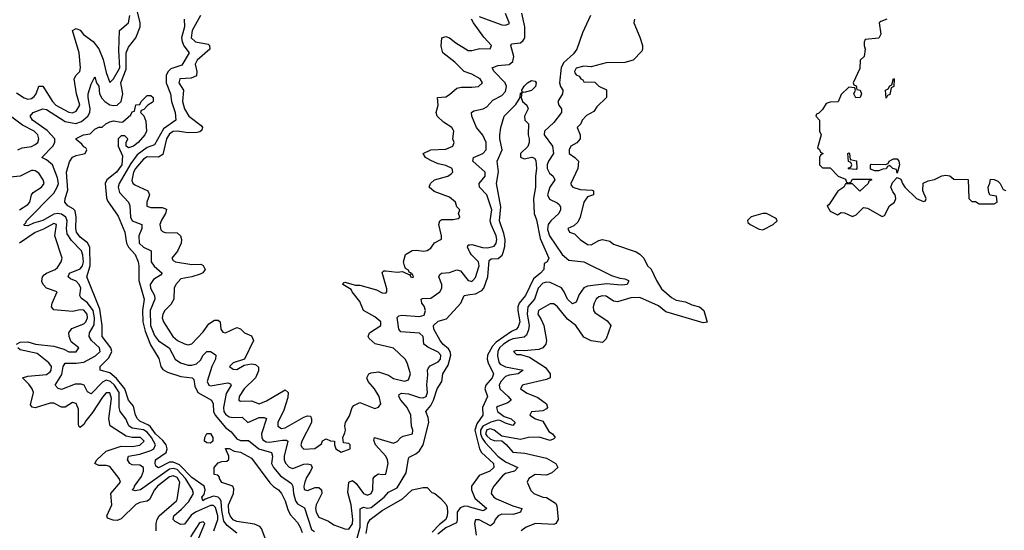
# Model space of a CAD drawing. Header units: inches. Extents: x 2601469 to 2753575, y 449403 to 582909.
# Tile 179 of 256: x 2627587 to 2632864, y 501513 to 504247. Entities that reach past the tile are written whole.
import ezdxf

# ---------------------------------------------------------------- set-up
doc = ezdxf.new("R2010")
doc.units = ezdxf.units.IN
doc.header["$MEASUREMENT"] = 0
doc.layers.add('C6520', color=7, linetype='Continuous')
doc.layers.add('C6530', color=7, linetype='Continuous')

msp = doc.modelspace()

# ---------------------------------------------------------------- linework, layer by layer
at = {"layer": 'C6520', "color": 4}
for points, elevation in [([(2628628, 501510), (2628648, 501570), (2628648, 501590), (2628635.6, 501635.6), (2628625.4, 501645.4), (2628610, 501646.2), (2628529.3, 501610.7), (2628506.5, 501593.5), (2628470, 501545.2), (2628450, 501544), (2628419.3, 501559.3), (2628409.3, 501570), (2628412.7, 501590), (2628454.7, 501625.3), (2628493.6, 501666.4), (2628517.4, 501710), (2628513.6, 501730), (2628475.9, 501790), (2628430, 501839.1), (2628410, 501844.5), (2628390, 501840.3), (2628234.8, 501730), (2628205.1, 501725.1), (2628189.5, 501729.5), (2628200.2, 501739.8), (2628202.9, 501750), (2628238.7, 501801.3), (2628249.7, 501830), (2628249.6, 501849.6), (2628230, 501862.4), (2628190, 501864.2), (2628177.2, 501870), (2628165.1, 501890), (2628169.4, 501910), (2628230, 501921.5), (2628290, 501940.8), (2628305.6, 501950), (2628313.7, 501970), (2628292.5, 502010), (2628270, 502037.8), (2628250, 502050.7), (2628190, 502059.1), (2628172, 502072), (2628156.3, 502110), (2628125.1, 502150), (2628120.4, 502170), (2628119.4, 502250), (2628094.8, 502290), (2628072.6, 502310), (2628050, 502316.1), (2628030, 502306.9), (2627970, 502243.7), (2627950, 502254), (2627932.3, 502290), (2627916.2, 502296.2), (2627884.5, 502295.5), (2627810, 502267.6), (2627792.3, 502272.3), (2627777.2, 502290), (2627813.1, 502346.9), (2627819.6, 502390), (2627830, 502407.3), (2627890, 502407.6), (2627930, 502413.4), (2627993.4, 502446.6), (2628017.6, 502470), (2628015.1, 502490), (2627971.5, 502530), (2627958.7, 502550), (2627961.6, 502570), (2627986.1, 502613.9), (2627988.2, 502650), (2627979.8, 502690), (2627950, 502731.2), (2627916.1, 502756.1), (2627909.6, 502770), (2627915.1, 502810), (2627906.3, 502830), (2627890, 502846.3), (2627859.6, 502859.6), (2627847, 502870), (2627853.2, 502890), (2627910, 502913.4), (2627923.5, 502930), (2627928.8, 502951.2), (2627925.7, 502985.7), (2627917.3, 503010), (2627864.2, 503064.2), (2627840.8, 503100.8), (2627836.8, 503130), (2627842, 503170), (2627834.8, 503190), (2627810, 503205.6), (2627790, 503209.8), (2627770, 503206.6), (2627710, 503172.6), (2627661.4, 503158.6), (2627630, 503142.7), (2627610, 503146), (2627608.9, 503148.9), (2627620.2, 503159.8), (2627623.7, 503170), (2627770, 503318.4), (2627788.4, 503350), (2627794, 503370), (2627790, 503401.2), (2627762, 503470), (2627730, 503497.2), (2627706, 503510), (2627764.2, 503570), (2627775.1, 503590), (2627775.6, 503610), (2627733.6, 503653.6), (2627656, 503710), (2627642.7, 503730), (2627659, 503750), (2627710, 503770.4), (2627730, 503766.4), (2627830, 503702.6), (2627888.3, 503691.7), (2627918.6, 503701.4), (2627951.6, 503730), (2627962.4, 503750), (2627964, 503770), (2627953, 503830), (2627953.6, 503850), (2627970, 503902), (2627990, 503942), (2627998.8, 503910), (2628010, 503891.3), (2628014.9, 503850), (2628027, 503827), (2628042.4, 503810), (2628070, 503792), (2628090, 503787.2), (2628110, 503790.4), (2628131.1, 503810), (2628139.3, 503850), (2628128.9, 503910), (2628158.2, 503981.8), (2628157.2, 504070), (2628170, 504099.5), (2628209.7, 504150), (2628232, 504210), (2628232.7, 504232.7), (2628212, 504310)], 12), ([(2627570, 503855.8), (2627610, 503828.4), (2627630, 503822.4), (2627650, 503826), (2627664.2, 503835.8), (2627674.5, 503850), (2627690, 503892), (2627710, 503891.3), (2627762, 503810), (2627780.4, 503790), (2627850, 503752.4), (2627870, 503748.7), (2627890, 503758), (2627909.6, 503790), (2627891.3, 503850), (2627878.4, 503930), (2627889.4, 503950), (2627909.4, 503970), (2627913.3, 503990), (2627905.6, 504070), (2627869.2, 504190), (2627890, 504201), (2627910, 504191), (2627927.9, 504167.9), (2627981, 504130), (2628010.5, 504090.5), (2628034.1, 504034.1), (2628050, 503964.7), (2628070, 503911.3), (2628090, 503930.6), (2628123.5, 503990), (2628117.4, 504082.6), (2628122, 504190), (2628170, 504231.3), (2628177.4, 504270)], 16), ([(2628468.7, 504250), (2628470.2, 504210), (2628454.2, 504150), (2628456.9, 504130), (2628467.3, 504107.3), (2628494.9, 504070), (2628456.5, 504003.5), (2628396, 503984), (2628381.7, 503970), (2628371.5, 503950), (2628371.5, 503910), (2628394.3, 503850), (2628400.8, 503810), (2628419.6, 503750), (2628423.8, 503710), (2628357.2, 503662.8), (2628310, 503577.6), (2628270, 503562.7), (2628217, 503523), (2628183, 503477), (2628119.5, 503370), (2628113.7, 503350), (2628121.8, 503321.8), (2628170.4, 503270), (2628177, 503250), (2628181.1, 503190), (2628190, 503170.7), (2628241, 503150), (2628242, 503130), (2628225.3, 503090), (2628226.7, 503050), (2628250, 503028.4), (2628291, 503010), (2628292, 502950), (2628307.2, 502927.2), (2628350.8, 502890), (2628341.4, 502878.6), (2628303.2, 502856.8), (2628286.5, 502830), (2628287.7, 502810), (2628308.9, 502770), (2628310.4, 502750), (2628285.4, 502690), (2628288.2, 502610), (2628310, 502555.5), (2628330, 502528.4), (2628388.2, 502490), (2628419.1, 502430), (2628449, 502409), (2628490, 502398), (2628510, 502398), (2628534.9, 502405.1), (2628556.6, 502423.4), (2628570, 502450.8), (2628590, 502470.7), (2628610, 502470.5), (2628634.6, 502454.6), (2628638.8, 502450), (2628636.3, 502430), (2628615.8, 502390), (2628590.7, 502310), (2628601, 502290), (2628610, 502286.7), (2628702.8, 502302.8), (2628717.1, 502297.1), (2628720.7, 502290), (2628693.6, 502246.4), (2628678.3, 502170), (2628680.3, 502150), (2628690, 502134.9), (2628710, 502121.1), (2628730, 502117), (2628778.4, 502118.4), (2628810, 502090.8), (2628870, 502116.5), (2628897.6, 502117.6), (2628910, 502111), (2628883.2, 502030), (2628883.6, 502010), (2628890, 501998), (2628907.2, 501987.2), (2628924.8, 501984.8), (2628995.6, 501995.6), (2629016.3, 501996.3), (2629024.7, 501990), (2629003.6, 501910), (2629004.2, 501890), (2629011.7, 501871.7), (2629030.4, 501850.4), (2629050, 501843.8), (2629110, 501866.4), (2629128, 501868), (2629144.5, 501864.5), (2629150, 501858), (2629153.4, 501850), (2629146, 501830), (2629124, 501796), (2629114.4, 501770), (2629108.9, 501750), (2629110.8, 501730.8), (2629130, 501726), (2629170, 501741.6), (2629190, 501742), (2629204, 501730), (2629205.5, 501710), (2629175.8, 501650), (2629172.2, 501630), (2629175.8, 501610), (2629190, 501583), (2629241.1, 501561.1), (2629270, 501541.6), (2629330, 501520.7), (2629350, 501518.8), (2629370, 501546.8), (2629372.9, 501570), (2629362.7, 501650), (2629345.3, 501714.7), (2629350, 501771.3), (2629370, 501778.8), (2629390, 501763), (2629430, 501710.6), (2629450, 501700.5), (2629470, 501710.8), (2629479.6, 501730), (2629482, 501790), (2629490, 501802.8), (2629510, 501814.8), (2629528.7, 501811.3), (2629550, 501814), (2629561.2, 501870), (2629558, 501890), (2629549.4, 501910), (2629493.2, 501970), (2629485.2, 501994.8), (2629488, 502010), (2629590, 501979.3), (2629610, 501987.7), (2629629.6, 502010.4), (2629642.7, 502017.3), (2629691.6, 502030), (2629693.6, 502050), (2629687, 502070), (2629682.9, 502130), (2629664.2, 502170), (2629629.6, 502210), (2629618, 502230), (2629620.7, 502239.3), (2629632.5, 502247.5), (2629670, 502243.1), (2629730, 502223.6), (2629750, 502222.3), (2629764.5, 502230), (2629773.1, 502250), (2629768.1, 502291.9), (2629774.7, 502345.3), (2629773.3, 502370), (2629777.7, 502382.3), (2629786.2, 502393.8), (2629830, 502414.4), (2629842, 502430), (2629843.5, 502450), (2629830, 502467.6), (2629774.1, 502494.2), (2629752.7, 502510), (2629749.4, 502550), (2629730, 502569.4), (2629630, 502576), (2629619.5, 502590), (2629610, 502652), (2629619, 502661), (2629635.1, 502664.9), (2629730, 502657), (2629754.6, 502665.4), (2629761.6, 502690), (2629753.8, 502713.8), (2629741.2, 502730), (2629738, 502750), (2629745.6, 502754.4), (2629790, 502756.3), (2629839, 502790), (2629849.2, 502810), (2629849.3, 502830), (2629833.2, 502870), (2629838, 502882), (2629848, 502890), (2629890, 502893.4), (2629930, 502907.7), (2629950, 502902), (2629990, 502850.6), (2630000, 502848.3)], 12), ([(2628556.3, 504270), (2628511.8, 504190), (2628504.9, 504150), (2628529.1, 504129.1), (2628596, 504116), (2628604, 504110), (2628605.5, 504090), (2628538.4, 504030), (2628526.4, 504010), (2628536.4, 503970), (2628533.7, 503946.3), (2628505.3, 503934.7), (2628444.7, 503930), (2628438.8, 503910), (2628464, 503870), (2628458.4, 503810), (2628470.4, 503770), (2628492.4, 503730), (2628559.9, 503679.9), (2628567.3, 503670), (2628563.5, 503656.5), (2628553, 503647), (2628537, 503643), (2628490, 503641.7), (2628430, 503650.8), (2628410, 503648.5), (2628390, 503636.9), (2628374, 503610), (2628354.1, 503525.9), (2628330, 503511.2), (2628270, 503512.6), (2628250, 503499.7), (2628206.7, 503450), (2628196.5, 503430), (2628187.1, 503387.1), (2628192.8, 503372.8), (2628203.4, 503363.4), (2628273.4, 503330), (2628281.6, 503310), (2628268.4, 503270), (2628268.3, 503248.3), (2628290, 503242.4), (2628350, 503242), (2628373.2, 503233.2), (2628367.7, 503210), (2628345.9, 503174.2), (2628337.1, 503150), (2628342.8, 503122.8), (2628352.4, 503112.4), (2628366.9, 503106.9), (2628430, 503105.5), (2628447.7, 503090), (2628453.4, 503070), (2628453, 503050), (2628431.8, 503008.2), (2628402.8, 502970), (2628410, 502958), (2628422, 502950), (2628510, 502935.8), (2628558, 502938), (2628570.7, 502930.7), (2628581, 502910), (2628567.5, 502892.5), (2628554.6, 502885.4), (2628510.2, 502869.8), (2628450, 502859.7), (2628422.7, 502830), (2628415.2, 502810), (2628413.7, 502750), (2628397.3, 502722.7), (2628364.9, 502690), (2628353.4, 502670), (2628350.7, 502650), (2628357.3, 502630), (2628407.7, 502550), (2628432, 502530), (2628470, 502511), (2628490, 502506), (2628510, 502510.8), (2628570, 502576.3), (2628600.5, 502619.5), (2628630, 502638), (2628650, 502638.8), (2628661, 502630), (2628664.9, 502590), (2628674.8, 502574.8), (2628690, 502570.8), (2628750, 502598.8), (2628770, 502591.3), (2628791.3, 502570), (2628830, 502554.8), (2628839.1, 502530), (2628791.1, 502428.9), (2628731.3, 502410), (2628711.3, 502390), (2628730, 502376), (2628750, 502374.8), (2628790, 502398), (2628830, 502404), (2628850, 502400.7), (2628867.1, 502387.1), (2628866.8, 502366.8), (2628850.5, 502330), (2628790.6, 502270), (2628762.8, 502230), (2628761, 502210), (2628770, 502204), (2628830, 502205.5), (2628871, 502191), (2628910, 502206.4), (2629010, 502266), (2629026, 502250), (2629024.5, 502224.5), (2629003.2, 502156.8), (2628970.5, 502090), (2628970.8, 502070), (2628990, 502058), (2629010, 502062), (2629110, 502118), (2629130, 502126.8), (2629144.7, 502124.7), (2629150.6, 502110.6), (2629150.7, 502090), (2629099.5, 501990), (2629093.4, 501970), (2629098.5, 501958.5), (2629110, 501948), (2629169.4, 501950.6), (2629204, 501976), (2629210, 501992), (2629230, 502002), (2629252.7, 501992.7), (2629274, 501990), (2629274, 501970), (2629282, 501950), (2629310, 501932), (2629358, 501950), (2629358, 501970), (2629350, 501978), (2629322, 501982), (2629318, 502010), (2629330, 502034), (2629332.7, 502050), (2629329, 502070), (2629333.2, 502090), (2629354.2, 502125.8), (2629369.5, 502170.5), (2629378, 502182), (2629410, 502198), (2629490, 502164.7), (2629510, 502172), (2629522, 502190), (2629512.7, 502230), (2629489.2, 502270), (2629455.3, 502310), (2629448, 502330), (2629458, 502350), (2629470, 502356), (2629510, 502360.7), (2629563, 502343), (2629590, 502325.5), (2629649, 502311), (2629670, 502318), (2629681.2, 502350), (2629664, 502410), (2629652.7, 502430), (2629590, 502488.7), (2629491.8, 502511.8), (2629460.2, 502540.2), (2629454, 502550), (2629462, 502570), (2629522, 502610), (2629522, 502630), (2629490, 502656), (2629429.4, 502689.4), (2629410, 502739), (2629369, 502790), (2629363.1, 502803.1), (2629318, 502830), (2629322, 502838), (2629330, 502842), (2629386, 502826), (2629410, 502825.5), (2629499.9, 502799.9), (2629530, 502784), (2629550, 502782), (2629555.3, 502790), (2629554, 502806), (2629530, 502894), (2629538, 502902), (2629550, 502902.8), (2629610, 502896), (2629638, 502898), (2629679.6, 502879.6), (2629682, 502870), (2629693.6, 502866.4), (2629698, 502870), (2629690, 502886), (2629682, 502882), (2629686, 502890), (2629674.6, 502894.6), (2629670, 502906), (2629655.3, 502915.3), (2629648.7, 502928.7), (2629644, 502950), (2629655.3, 502990), (2629690, 503010.8), (2629714, 503014), (2629752.9, 503007.1), (2629770, 503011.3), (2629790, 503024.7), (2629810, 503052), (2629847.3, 503072.7), (2629848, 503090), (2629834, 503150), (2629838, 503170), (2629850, 503178), (2629910, 503178), (2629936.4, 503183.6), (2629946, 503190), (2629938, 503210), (2629946, 503230), (2629930, 503246), (2629922, 503270), (2629890, 503297.2), (2629807.3, 503327.3), (2629782, 503350), (2629789.2, 503370), (2629809.5, 503390.5), (2629882, 503410), (2629898.9, 503421.1), (2629909, 503430), (2629904, 503450), (2629870, 503466.6), (2629830, 503475.1), (2629790, 503492.7), (2629762, 503510), (2629748.7, 503530), (2629789.6, 503550.4), (2629870, 503553.4), (2629908.7, 503570), (2629915.3, 503590), (2629909, 503610), (2629913.2, 503650), (2629910, 503658), (2629902, 503670), (2629858.4, 503698.4), (2629824, 503730), (2629819, 503750), (2629829, 503790), (2629826, 503830), (2629870, 503834.8), (2629890, 503846), (2629930, 503881), (2629953.2, 503886.8), (2630000, 503885.7)], 16), ([(2630000, 503958.7), (2629969.4, 503969.4), (2629919.3, 504019.3), (2629854, 504070), (2629846, 504106), (2629849, 504151), (2629870, 504157.3), (2629890, 504150.6), (2629923.4, 504123.4), (2629990, 504083), (2630000, 504082.3)], 16), ([(2628750, 501498), (2628698, 501538), (2628681.5, 501561.5), (2628670, 501619), (2628667.2, 501667.2), (2628660.5, 501680.5), (2628650, 501691), (2628624.7, 501695.3), (2628580.3, 501679.7), (2628568.7, 501670), (2628563.6, 501690), (2628575.1, 501704.9), (2628581.3, 501730), (2628575.6, 501750), (2628510, 501795.6), (2628443.8, 501863.8), (2628410, 501877.6), (2628390, 501877.7), (2628330, 501847.6), (2628317, 501857), (2628312, 501870), (2628315.1, 501890), (2628372, 501930), (2628377.6, 501950), (2628371.6, 501970), (2628354.3, 501994.3), (2628315.1, 502030), (2628287.1, 502067.1), (2628276.4, 502076.4), (2628230, 502097.6), (2628217.6, 502110), (2628208.2, 502130), (2628196.8, 502176.8), (2628169.8, 502209.8), (2628149.8, 502270), (2628106.1, 502326.1), (2628070, 502355.8), (2628018, 502370), (2628017.2, 502390), (2628064.1, 502435.9), (2628079.7, 502470), (2628074.7, 502490), (2628028.2, 502550), (2628028.6, 502610), (2628016.4, 502696.4), (2627946.9, 502870), (2627964.2, 502930), (2627962, 503030), (2627950, 503052.3), (2627910, 503083.6), (2627891.6, 503110), (2627886.9, 503130), (2627889.7, 503190), (2627883.7, 503223.7), (2627874, 503234), (2627844, 503250), (2627829.4, 503270), (2627829.6, 503290), (2627844.8, 503335.2), (2627837.6, 503430), (2627854.2, 503485.8), (2627870, 503511.3), (2627890, 503521), (2627938, 503530), (2627946, 503550), (2627942, 503562), (2627930, 503566), (2627920.4, 503580.4), (2627890, 503606), (2627890, 503611.3), (2627928, 503630), (2627964, 503636), (2627990, 503662), (2628011.3, 503671.3), (2628028.7, 503671.3), (2628048, 503690), (2628070, 503701), (2628090, 503706), (2628130, 503698), (2628139, 503701), (2628182, 503738), (2628190, 503754), (2628202, 503758), (2628210, 503792), (2628230, 503794), (2628238, 503810), (2628270, 503842), (2628290, 503842), (2628302, 503830), (2628302, 503810), (2628296.9, 503803.1), (2628274, 503790), (2628252.7, 503767.3), (2628238, 503762), (2628234, 503750), (2628252.7, 503732.7), (2628263.6, 503703.6), (2628266, 503650), (2628258, 503630), (2628221, 503590), (2628196, 503570), (2628170, 503562), (2628158, 503570), (2628158, 503590), (2628166, 503610), (2628150, 503626), (2628130, 503626), (2628114, 503610), (2628114, 503570), (2628138, 503518), (2628133.7, 503470), (2628104.9, 503430), (2628053.4, 503390), (2628044, 503370), (2628052.7, 503292.7), (2628058, 503278), (2628114.4, 503194.4), (2628150.6, 503110), (2628159.3, 503050), (2628170.4, 503030), (2628206.4, 502990), (2628222.4, 502950), (2628226, 502930), (2628224.4, 502850), (2628253.4, 502750), (2628244.6, 502690), (2628245.8, 502630), (2628259.4, 502579.4), (2628286.9, 502506.9), (2628332.5, 502432.5), (2628343.8, 502390), (2628353.5, 502373.5), (2628379.5, 502359.5), (2628450, 502337.1), (2628511.3, 502330), (2628519.9, 502319.9), (2628525.5, 502285.5), (2628541.6, 502250), (2628614, 502210), (2628623, 502190), (2628625.7, 502150), (2628634.6, 502130), (2628690, 502063.8), (2628720.6, 502040.6), (2628750, 502003.1), (2628770, 501994.6), (2628813.3, 501993.3), (2628868.4, 501948.4), (2628936, 501930), (2628942, 501910), (2628936.4, 501870), (2628946.7, 501850), (2628984.2, 501804.2), (2629042.9, 501762.9), (2629050.3, 501750), (2629053.4, 501710), (2629065.3, 501670), (2629075.3, 501655.3), (2629113, 501633), (2629150, 501518), (2629167.1, 501507.1)], 8), ([(2627577.2, 503550), (2627599.7, 503560.3), (2627650, 503568.9), (2627670, 503578.4), (2627684.5, 503590), (2627689.6, 503610), (2627683.6, 503630), (2627663.7, 503650), (2627602.2, 503682.2), (2627530, 503735.4)], 16), ([(2627586, 503230), (2627630, 503258), (2627640.7, 503270), (2627649.4, 503310), (2627658, 503322), (2627704, 503350), (2627717.2, 503370), (2627712.7, 503390), (2627690, 503425.2), (2627670, 503437.6), (2627658.9, 503438.9), (2627650, 503439.7), (2627590, 503409.6), (2627518.4, 503401.6)], 16), ([(2627569, 502510), (2627590, 502520.7), (2627630, 502523), (2627670.5, 502510.5), (2627770, 502498.4), (2627822.9, 502482.9), (2627850, 502468.5), (2627890, 502468.2), (2627904, 502490), (2627862.8, 502522.8), (2627851.5, 502550), (2627849.7, 502570.3), (2627867, 502593), (2627930, 502619.5), (2627941.6, 502630), (2627950.9, 502650), (2627947.6, 502670), (2627930, 502691.1), (2627910, 502693), (2627870, 502684.2), (2627770, 502694), (2627757.2, 502710), (2627760.9, 502730), (2627788, 502790), (2627730, 502809.4), (2627712, 502830), (2627706.2, 502846.2), (2627709.6, 502870), (2627718.6, 502881.4), (2627730, 502890.4), (2627777.2, 502910), (2627790, 502920.7), (2627809.4, 502950), (2627815.1, 502970), (2627775.6, 503090), (2627784, 503150), (2627770, 503155.6), (2627714.3, 503125.7), (2627670, 503108.2), (2627585.5, 503050)], 16), ([(2630000, 503003.3), (2629996.2, 503010), (2629986.6, 503030), (2629990, 503042), (2630000, 503042.5)], 12), ([(2629396, 501470), (2629410.7, 501530), (2629412, 501628), (2629430, 501636.4), (2629450, 501631.8), (2629470, 501634.6), (2629539.5, 501690), (2629563.5, 501716.5), (2629610, 501740.5), (2629658.9, 501821.1), (2629670, 501898), (2629674.8, 501905.2), (2629710, 501922.8), (2629730, 501938.8), (2629749.7, 501970.4), (2629779.6, 502090), (2629776.1, 502116.1), (2629762.7, 502150), (2629790, 502182), (2629805.1, 502210), (2629824.7, 502270), (2629849.6, 502310), (2629855.1, 502350), (2629883.5, 502396.5), (2629896.9, 502450), (2629893.6, 502470), (2629884.1, 502484.1), (2629854.5, 502510), (2629839.5, 502530), (2629805.6, 502590), (2629804.5, 502610), (2629830, 502633.4), (2629874, 502646), (2629951.3, 502728.7), (2629969.6, 502770.4), (2630000, 502775)], 8), ([(2628318.4, 501510), (2628318.4, 501550), (2628323, 501570), (2628334.7, 501590), (2628426.6, 501670), (2628430, 501678), (2628444.7, 501770), (2628430, 501795.8), (2628410, 501805.1), (2628390, 501799.1), (2628325.7, 501750), (2628308.9, 501730), (2628282, 501678), (2628270, 501669.6), (2628230, 501661.6), (2628210, 501651.8), (2628130, 501574.5), (2628110, 501565.6), (2628087.6, 501567.6), (2628058, 501578), (2628054, 501590), (2628080.7, 501650), (2628074.5, 501710), (2628126.6, 501770), (2628119.3, 501790), (2628070, 501855.1), (2628050, 501860.7), (2628010, 501859.3), (2627989.2, 501870), (2628000.9, 501890), (2628050, 501937), (2628130, 501963.6), (2628190, 501961.7), (2628230, 501968.9), (2628253.6, 501990), (2628234, 502010), (2628190, 502009.5), (2628157.8, 502017.8), (2628071.7, 502071.7), (2628064.2, 502110), (2628078.9, 502218.9), (2628070, 502249.2), (2628050, 502249.3), (2628030, 502226), (2627976.7, 502143.3), (2627940.6, 502099.4), (2627930, 502079), (2627910, 502064), (2627904, 502070), (2627902.7, 502082.7), (2627902, 502162), (2627890, 502192.7), (2627870, 502198), (2627830, 502173.2), (2627810, 502173.2), (2627770, 502194), (2627750, 502193.6), (2627670, 502169.5), (2627652.9, 502172.9), (2627644.1, 502184.1), (2627660.7, 502250), (2627654, 502270), (2627636.1, 502296.1), (2627602, 502330), (2627630, 502339.1), (2627730, 502346.4), (2627750, 502360.7), (2627755.6, 502370), (2627756.9, 502390), (2627742.9, 502410), (2627679.7, 502459.7), (2627590, 502479.3), (2627577.2, 502490)], 16), ([(2628902.6, 501470), (2628882.6, 501522.6), (2628872.9, 501532.9), (2628845.3, 501545.3), (2628750, 501560.9), (2628730, 501569.6), (2628715.1, 501590), (2628707.3, 501610), (2628706.2, 501650), (2628733.2, 501710), (2628734.6, 501734.6), (2628728.7, 501748.7), (2628670, 501768.7), (2628658, 501790), (2628658, 501798), (2628648.7, 501808.7), (2628628.4, 501811.6), (2628628.7, 501850), (2628650, 501874), (2628670, 501882), (2628696.4, 501883.6), (2628707.3, 501892.7), (2628708, 501910), (2628688.9, 501951.1), (2628708.9, 501951.1), (2628736.8, 501936.8), (2628770, 501930.5), (2628830, 501898.8), (2628927.1, 501767.1), (2628947.2, 501747.2), (2628974, 501730), (2628990, 501710.8), (2629010.2, 501670.2), (2629023.6, 501623.6), (2629037, 501597), (2629075.2, 501555.3), (2629090.2, 501530.2), (2629100.5, 501500.5)], 4), ([(2629444, 501496), (2629453.3, 501550), (2629464.5, 501570), (2629530, 501618.7), (2629639, 501681), (2629690, 501730.4), (2629750, 501742.8), (2629770, 501742), (2629796, 501716), (2629812, 501710), (2629843.6, 501683.6), (2629871.6, 501651.6), (2629877.3, 501637.3), (2629879.1, 501610), (2629878, 501590), (2629870.4, 501570), (2629835.9, 501544.1), (2629797.1, 501502.9)], 4), ([(2630000, 501637.4), (2629990, 501640.4), (2629970, 501641.4), (2629947.3, 501632.7), (2629931.3, 501610), (2629931.8, 501568.2), (2629927.5, 501552.5), (2629870, 501525.4), (2629827.8, 501492.2)], 8), ([(2628546.6, 501473.4), (2628579, 501550), (2628570, 501559), (2628550, 501553.2), (2628502.9, 501477.1)], 16)]:
    msp.add_lwpolyline(points, dxfattribs=dict(at, elevation=elevation))
at = {"layer": 'C6520', "color": 4, "elevation": 4}
msp.add_lwpolyline([(2628610, 501979), (2628590, 501982), (2628578, 501990), (2628579, 502010), (2628590, 502032), (2628610, 502031.3), (2628621, 502010), (2628621, 501990)], close=True, dxfattribs=at)
at = {"layer": 'C6530', "color": 4}
for points, elevation in [([(2630000, 503042.5), (2630010, 503043), (2630067.9, 503027.9), (2630093.7, 503026.3), (2630130, 503034.9), (2630140.5, 503050), (2630144, 503070), (2630141, 503090), (2630113.1, 503150), (2630108.6, 503170), (2630116.4, 503230), (2630090, 503309.2), (2630051.6, 503350), (2630049.3, 503370), (2630081.6, 503410), (2630081.6, 503430), (2630015.1, 503490), (2630019, 503510), (2630069.7, 503530.3), (2630087.6, 503550), (2630086.3, 503590), (2630069.7, 503629.7), (2630035.1, 503670), (2630009.2, 503730), (2630009, 503750), (2630021.2, 503758.8), (2630070, 503770.6), (2630090, 503780.7), (2630123, 503817), (2630170, 503841.6), (2630190, 503862.8), (2630196.2, 503890), (2630189.5, 503910), (2630129.4, 503970), (2630119, 503990), (2630150, 504003), (2630210, 504006.7), (2630230, 504024), (2630235.1, 504050), (2630219, 504110), (2630222.7, 504117.3), (2630270, 504123.8), (2630284.7, 504135.3), (2630293.3, 504150), (2630293.7, 504210), (2630277.2, 504282.8)], 12), ([(2630000, 504082.3), (2630010, 504081.6), (2630053.7, 504093.7), (2630108.9, 504091.1), (2630116, 504110), (2630074.7, 504154.7), (2630019.3, 504230), (2630009.1, 504250.9)], 16), ([(2630646.4, 504270), (2630603.8, 504176.2), (2630573.4, 504090), (2630555.2, 504064.8), (2630502.6, 504017.4), (2630489.1, 503990.9), (2630479.5, 503910), (2630484.4, 503890), (2630497.3, 503870), (2630496.3, 503850), (2630470.5, 503810), (2630477.1, 503790), (2630490.4, 503770), (2630490.4, 503750), (2630450, 503697.6), (2630400.3, 503650), (2630398, 503630), (2630442, 503570), (2630448.4, 503531.6), (2630420.3, 503490), (2630413.1, 503470), (2630413.4, 503450), (2630426.1, 503426.1), (2630445.5, 503410), (2630454.4, 503390), (2630428.7, 503350), (2630415.3, 503310), (2630425.5, 503285.5), (2630467, 503267), (2630478.3, 503258.3), (2630485.2, 503245.2), (2630485.5, 503230), (2630475.5, 503210), (2630432.7, 503170), (2630418.7, 503150), (2630415.6, 503124.4), (2630425.7, 503090), (2630494.9, 502990), (2630530, 502959.3), (2630610.3, 502950.3), (2630758, 502878), (2630803, 502863), (2630830, 502859.1), (2630850.3, 502850.3), (2630850, 502846), (2630842, 502830), (2630830, 502827.3), (2630810, 502825.1), (2630732.3, 502832.3), (2630630, 502819.5), (2630610, 502812.3), (2630584.8, 502775.2), (2630570, 502735.3), (2630550, 502726), (2630523.6, 502750), (2630505.6, 502790), (2630490, 502812), (2630430, 502839.7), (2630410, 502842), (2630390, 502836.9), (2630366, 502810), (2630345.3, 502750), (2630310.2, 502709.8), (2630306.4, 502670), (2630316.5, 502610), (2630314, 502586), (2630302.9, 502557.1), (2630290, 502546.6), (2630230, 502537.7), (2630210, 502529.8), (2630179.6, 502510), (2630159.2, 502490), (2630150.2, 502470), (2630148, 502448), (2630153.9, 502413.9), (2630162.7, 502402.7), (2630190, 502388.5), (2630284.7, 502370), (2630258, 502350), (2630210, 502344.4), (2630190, 502337.4), (2630164.6, 502310), (2630155.8, 502290), (2630159.3, 502270), (2630204.9, 502230), (2630220.7, 502210), (2630203.8, 502196.2), (2630150, 502176), (2630142.8, 502170), (2630147.3, 502150), (2630183, 502123), (2630220.7, 502110), (2630242.8, 502090), (2630230, 502074), (2630190, 502086), (2630161.5, 502101.5), (2630150, 502102.9), (2630111.6, 502091.6), (2630068.6, 502071.4), (2630056.3, 502050), (2630056.4, 502030), (2630065.9, 502005.9), (2630082.3, 501982.3), (2630150, 501910.3), (2630190, 501880.3), (2630256.3, 501850), (2630238.8, 501830), (2630190, 501816.9), (2630174.7, 501805.3), (2630127.7, 501750), (2630117.3, 501730), (2630114, 501710), (2630127.3, 501690), (2630142.2, 501682.2), (2630230, 501643.7), (2630278, 501630), (2630271.3, 501610), (2630250, 501602.4), (2630230, 501598), (2630170, 501598.5), (2630150.6, 501590), (2630134.9, 501570), (2630128.7, 501551.3), (2630110, 501537), (2630050, 501569.6), (2630030.5, 501569.5), (2630024.2, 501550), (2630032.8, 501487.2)], 12), ([(2630050, 504264.9), (2630170, 504220.5), (2630190, 504217.3), (2630212.7, 504227.3), (2630190, 504281.2)], 16), ([(2630882, 504250), (2630878, 504230), (2630910, 504154), (2630924.7, 504110), (2630924.7, 504090), (2630922, 504078), (2630874, 504030), (2630830, 504019), (2630730, 504017.2), (2630650, 503995.3), (2630610, 503998), (2630570, 503988), (2630561, 503970), (2630562.8, 503962.8), (2630570, 503952), (2630584.7, 503944.7), (2630594, 503930), (2630604.7, 503924.7), (2630610, 503914), (2630670, 503912), (2630690, 503892), (2630731.1, 503871.1), (2630732, 503830), (2630679.6, 503780.4), (2630663.6, 503756.4), (2630625.4, 503734.6), (2630602, 503710), (2630594, 503690), (2630574, 503670), (2630591.1, 503631.1), (2630590.6, 503609.4), (2630572.8, 503587.2), (2630541, 503570), (2630531.3, 503550), (2630532, 503530), (2630562, 503510), (2630582, 503490), (2630578, 503450), (2630541, 503370), (2630542, 503362), (2630552, 503350), (2630590, 503338.8), (2630654.4, 503334.4), (2630662, 503330), (2630662, 503310), (2630630, 503298), (2630611, 503270), (2630590.6, 503189.4), (2630577.5, 503162.5), (2630557.3, 503142.7), (2630524.7, 503130), (2630534, 503110), (2630560.7, 503100.7), (2630591, 503070), (2630630, 503042.8), (2630650, 503041), (2630690, 503064.7), (2630710.9, 503070.9), (2630750, 503062), (2630770, 503044.7), (2630890, 503004.7), (2630910.9, 502990.9), (2630932, 502970), (2630952, 502930), (2630970.9, 502910.9), (2630999.1, 502850), (2631026, 502806), (2631079.9, 502759.9), (2631105.3, 502745.3), (2631155.6, 502735.6), (2631190, 502720.5), (2631231, 502710), (2631253, 502690), (2631272, 502628), (2631250, 502624), (2631050, 502683.7), (2631010, 502715.1), (2630910, 502759.5), (2630862, 502758), (2630790, 502736), (2630770, 502739.3), (2630730, 502766.6), (2630710, 502769.4), (2630690, 502762.7), (2630677.3, 502750), (2630664.9, 502730), (2630660.7, 502710), (2630662, 502690), (2630670, 502678.8), (2630735.2, 502635.2), (2630754.8, 502610), (2630730, 502538), (2630710, 502519), (2630650, 502527), (2630610, 502546.6), (2630566.6, 502610), (2630523.3, 502643.3), (2630470, 502709.2), (2630450, 502725.2), (2630430, 502725.2), (2630367.3, 502690), (2630363, 502670), (2630382.3, 502642.3), (2630395.5, 502610), (2630410.5, 502530), (2630407.3, 502510), (2630390.4, 502489.6), (2630370, 502482), (2630290, 502473.2), (2630250, 502475.3), (2630234, 502470), (2630250, 502454), (2630270, 502454), (2630319.3, 502439.3), (2630404.4, 502384.4), (2630430.7, 502350), (2630430, 502329.4), (2630410, 502320.7), (2630287.3, 502292.7), (2630281, 502290), (2630271.3, 502270), (2630306.9, 502246.9), (2630363.4, 502223.4), (2630411, 502190), (2630416, 502170), (2630410, 502164), (2630390, 502153.2), (2630330, 502148), (2630321, 502130), (2630352, 502110), (2630390, 502097.3), (2630422.4, 502042.4), (2630442, 502030), (2630456, 502010), (2630450, 502002), (2630430, 501994), (2630371.6, 502011.6), (2630314, 502010), (2630270, 501999.5), (2630170, 502017.2), (2630130, 502049.6), (2630110, 502056.2), (2630089.6, 502050.4), (2630084, 502030), (2630090, 502018), (2630110, 502000.7), (2630130, 501993.7), (2630170, 501992), (2630193.2, 501973.2), (2630230, 501931), (2630294.8, 501925.2), (2630410, 501899.3), (2630461, 501870), (2630471, 501849), (2630439.1, 501820.9), (2630410, 501808.7), (2630350, 501811.8), (2630316, 501790), (2630306, 501770), (2630326.4, 501726.4), (2630342, 501710), (2630390.7, 501690.7), (2630410, 501687.7), (2630458, 501658), (2630465.5, 501645.5), (2630473.4, 501570), (2630460.7, 501550), (2630450, 501543.6), (2630351, 501549), (2630302, 501530), (2630274, 501510)], 16), ([(2632234, 504250), (2632202, 504238), (2632194, 504230), (2632202, 504170), (2632191.1, 504148.9), (2632118, 504142), (2632112.7, 504127.3), (2632112, 504110), (2632118, 504090), (2632112, 504050), (2632092, 504030), (2632090, 503986), (2632054, 503910), (2632058, 503898), (2632070, 503894), (2632074, 503874), (2632092, 503870), (2632098, 503850), (2632092, 503830), (2632068.7, 503828.7), (2632058, 503850), (2632066, 503870), (2632062, 503882), (2632030, 503886), (2631990, 503846), (2631972.7, 503807.3), (2631930, 503806), (2631910, 503798), (2631890, 503766), (2631870, 503746), (2631858, 503742), (2631854, 503730), (2631874, 503710), (2631874, 503650), (2631882, 503630), (2631862, 503562), (2631872.7, 503552.7), (2631878, 503538), (2631894, 503530), (2631878, 503522), (2631874, 503510), (2631874, 503470), (2631890, 503454), (2631930, 503454), (2631974, 503410), (2632012.7, 503392.7), (2632018, 503378), (2632030, 503374), (2632042, 503378), (2632050, 503394), (2632150, 503394), (2632154, 503390), (2632138, 503382), (2632134, 503370), (2632090, 503328.7), (2632050, 503368), (2632012, 503368), (2632004.7, 503350), (2631970.9, 503329.1), (2631923.6, 503256.4), (2631914, 503250), (2631930, 503222), (2631970, 503202), (2631990, 503214), (2632007.3, 503212.7), (2632050, 503194), (2632070, 503202), (2632110, 503242), (2632130, 503238), (2632210, 503194), (2632222, 503198), (2632249.3, 503250.7), (2632275.3, 503270), (2632282, 503290), (2632279, 503310), (2632266, 503326), (2632255.3, 503350), (2632264.7, 503375.3), (2632290, 503402), (2632310, 503394), (2632318, 503370), (2632331.3, 503350), (2632394, 503290), (2632430, 503274), (2632442, 503278), (2632446, 503290), (2632428, 503330), (2632428.9, 503371.1), (2632455.3, 503384.7), (2632490, 503391), (2632530, 503412), (2632550, 503414), (2632571.3, 503411.3), (2632592.7, 503392.7), (2632671.1, 503391.1), (2632674, 503290), (2632690, 503274), (2632710, 503274), (2632730, 503262), (2632810, 503262), (2632826, 503270), (2632822, 503302), (2632788.4, 503308.4), (2632780.4, 503320.4), (2632778, 503350), (2632787.3, 503372.7), (2632790, 503394), (2632810, 503392), (2632830, 503382), (2632842, 503370), (2632858, 503338), (2632872.7, 503332.7)], 24), ([(2630000, 503885.7), (2630010, 503885.5), (2630046, 503890), (2630068, 503910), (2630054, 503930), (2630010, 503955.1), (2630000, 503958.7)], 16), ([(2630000, 502775), (2630030, 502779.5), (2630063.3, 502796.7), (2630074.5, 502810), (2630096, 502870), (2630102.5, 502957.5), (2630113.4, 502966.6), (2630151.2, 502968.8), (2630172.8, 502987.2), (2630178.8, 503001.2), (2630187.6, 503032.4), (2630188.7, 503070), (2630182.4, 503102.4), (2630158, 503170), (2630165.9, 503245.9), (2630142, 503370), (2630152.5, 503432.5), (2630146.6, 503490), (2630172.3, 503550), (2630159.5, 503610), (2630160.9, 503630), (2630166, 503670), (2630182.7, 503730), (2630246.3, 503793.7), (2630269.1, 503830.9), (2630270, 503854), (2630278, 503858), (2630274, 503830), (2630282, 503810), (2630304.7, 503790), (2630311.3, 503770), (2630292, 503730), (2630294, 503710), (2630314, 503690), (2630311.1, 503631.1), (2630318, 503610), (2630318, 503590), (2630310.9, 503569.1), (2630271.3, 503530), (2630271.6, 503511.6), (2630290, 503502.8), (2630331.3, 503511.3), (2630346, 503506), (2630352.8, 503492.8), (2630356.4, 503450), (2630350.7, 503410), (2630350.6, 503350.6), (2630340.7, 503290), (2630344, 503210), (2630356.2, 503176.2), (2630375.8, 503075.8), (2630422, 502970), (2630414, 502950), (2630398, 502942), (2630396, 502910), (2630378.8, 502890), (2630339.9, 502860.1), (2630297, 502770), (2630263.8, 502730), (2630255.8, 502710), (2630255.8, 502690), (2630267.2, 502630), (2630258.2, 502601.8), (2630250.2, 502589.8), (2630223.2, 502576.8), (2630140.1, 502519.9), (2630121.2, 502498.8), (2630094, 502450), (2630092.2, 502430), (2630097, 502410), (2630125.3, 502350), (2630118.7, 502330), (2630084.2, 502290), (2630079.5, 502270), (2630094.9, 502230), (2630067, 502170), (2630068.5, 502130), (2630036.7, 502083.3), (2630026, 502050), (2630050.3, 501950), (2630062.6, 501930), (2630126.4, 501870), (2630128, 501850), (2630106.8, 501830), (2630050, 501806), (2630007.7, 501750), (2630008.4, 501730), (2630025.8, 501685.8), (2630090.6, 501630), (2630070, 501617), (2630000, 501637.4)], 8), ([(2630000, 502848.3), (2630010, 502846), (2630016, 502850), (2630030, 502866.8), (2630049.6, 502930), (2630045.6, 502950), (2630008.4, 502988.4), (2630000, 503003.3)], 12)]:
    msp.add_lwpolyline(points, dxfattribs=dict(at, elevation=elevation))
for points, elevation in [([(2630290, 503858), (2630280.4, 503860.4), (2630278, 503870), (2630290, 503892), (2630308, 503910), (2630330, 503921), (2630350, 503918), (2630354, 503910), (2630350.7, 503889.3), (2630330, 503868)], 8), ([(2632230, 503828), (2632228, 503870), (2632242, 503878), (2632250, 503894), (2632262, 503898), (2632270, 503932), (2632274, 503930), (2632272, 503890), (2632258, 503882), (2632250, 503846), (2632238, 503842)], 24), ([(2632070, 503446), (2632028, 503448), (2632030, 503454), (2632042, 503458), (2632046, 503470), (2632042, 503482), (2632028.4, 503488.4), (2632026, 503530), (2632030, 503534), (2632034, 503530), (2632038, 503498), (2632071.6, 503491.6), (2632074, 503450)], 24), ([(2632290, 503426), (2632286, 503446), (2632266, 503450), (2632250, 503466), (2632238, 503462), (2632230, 503448), (2632212.7, 503447.3), (2632190, 503438), (2632170, 503438), (2632147.3, 503447.3), (2632146, 503470), (2632150, 503474), (2632227.3, 503472.7), (2632242, 503478), (2632246, 503490), (2632270, 503502), (2632290, 503502), (2632298, 503490), (2632302, 503470)], 24), ([(2631570, 503209), (2631507.7, 503192.3), (2631487.1, 503172.9), (2631490, 503162), (2631502, 503150), (2631550, 503126), (2631570, 503122), (2631626, 503150), (2631646, 503170), (2631642, 503182), (2631588.7, 503208.7)], 24)]:
    msp.add_lwpolyline(points, close=True, dxfattribs=dict(at, elevation=elevation))

doc.saveas('drawing.dxf')
